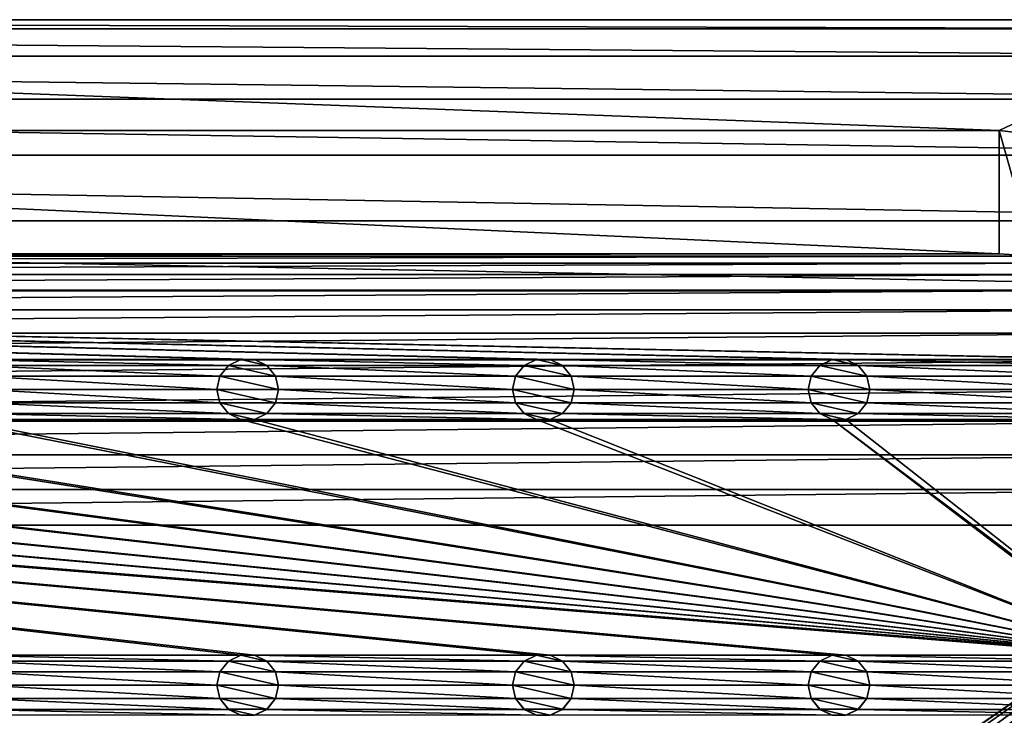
# Model space of a CAD drawing. Header units: metres. Extents: x -150 to 307, y -550 to 84.
# Tile 38 of 256: x 30 to 109, y -306 to -250. Entities that reach past the tile are written whole.
import ezdxf

# ---------------------------------------------------------------- set-up
doc = ezdxf.new("R2010")
doc.units = ezdxf.units.M
doc.layers.add('solid_26006363', color=7, linetype='CONTINUOUS')

msp = doc.modelspace()

# ---------------------------------------------------------------- linework, layer by layer
at = {"layer": 'solid_26006363'}
for points in [[(-133.690201, -250.749023, 1201.174683), (-128, -250, 1201.174683), (133.690201, -250.749023, 1201.174683)], [(-128, -250, 1201.174683), (128, -250, 1201.174683), (133.690201, -250.749023, 1201.174683)], [(128, -250, 1203.174683), (128, -250, 1201.174683), (-128, -250, 1201.174683)], [(128, -250, 1203.174683), (-128, -250, 1201.174683), (-128, -250, 1203.174683)], [(109, -259, 1203.174683), (128, -250, 1203.174683), (-128, -250, 1203.174683)], [(-109, -259, 1203.174683), (109, -259, 1203.174683), (-128, -250, 1203.174683)], [(116.120667, -259.802307, 1203.174683), (128, -250, 1203.174683), (109, -259, 1203.174683)], [(-138.996811, -252.946793, 1201.174683), (-133.690201, -250.749023, 1201.174683), (138.996811, -252.946793, 1201.174683)], [(-133.690201, -250.749023, 1201.174683), (133.690201, -250.749023, 1201.174683), (138.996811, -252.946793, 1201.174683)], [(-143.555435, -256.44458, 1201.174683), (-138.996811, -252.946793, 1201.174683), (143.555435, -256.44458, 1201.174683)], [(-138.996811, -252.946793, 1201.174683), (138.996811, -252.946793, 1201.174683), (143.555435, -256.44458, 1201.174683)], [(-147.053207, -261.003174, 1201.174683), (-143.555435, -256.44458, 1201.174683), (147.053207, -261.003174, 1201.174683)], [(-143.555435, -256.44458, 1201.174683), (143.555435, -256.44458, 1201.174683), (147.053207, -261.003174, 1201.174683)], [(-109, -259, 1203.174683), (-109, -269, 1206.174683), (109, -269, 1206.174683)], [(-109, -259, 1203.174683), (109, -269, 1206.174683), (109, -259, 1203.174683)], [(109, -259, 1203.174683), (109, -269, 1206.174683), (111.885521, -269.19104, 1206.174683)], [(116.120667, -259.802307, 1203.174683), (109, -259, 1203.174683), (111.885521, -269.19104, 1206.174683)], [(-149.250977, -266.309784, 1201.174683), (-147.053207, -261.003174, 1201.174683), (149.250977, -266.309784, 1201.174683)], [(-147.053207, -261.003174, 1201.174683), (147.053207, -261.003174, 1201.174683), (149.250977, -266.309784, 1201.174683)], [(-150, -272, 1201.174683), (-149.250977, -266.309784, 1201.174683), (150, -272, 1201.174683)], [(-149.250977, -266.309784, 1201.174683), (149.250977, -266.309784, 1201.174683), (150, -272, 1201.174683)], [(-114.690201, -269.749023, 1206.174683), (114.690201, -269.749023, 1206.174683), (111.885521, -269.19104, 1206.174683)], [(-111.885521, -269.19104, 1206.174683), (-114.690201, -269.749023, 1206.174683), (111.885521, -269.19104, 1206.174683)], [(-111.885521, -269.19104, 1206.174683), (109, -269, 1206.174683), (-109, -269, 1206.174683)], [(-111.885521, -269.19104, 1206.174683), (111.885521, -269.19104, 1206.174683), (109, -269, 1206.174683)], [(-117.422356, -270.676819, 1206.174683), (117.422356, -270.676819, 1206.174683), (114.690201, -269.749023, 1206.174683)], [(-114.690201, -269.749023, 1206.174683), (-117.422356, -270.676819, 1206.174683), (114.690201, -269.749023, 1206.174683)], [(-119.996819, -271.946777, 1206.174683), (119.996819, -271.946777, 1206.174683), (117.422356, -270.676819, 1206.174683)], [(-117.422356, -270.676819, 1206.174683), (-119.996819, -271.946777, 1206.174683), (117.422356, -270.676819, 1206.174683)], [(120.554741, -277.562531, 1201.174683), (-150, -272, 1201.174683), (150, -272, 1201.174683)], [(47.445259, -277.562531, 1201.174683), (24.554741, -277.562531, 1201.174683), (-150, -272, 1201.174683)], [(48.554741, -277.562531, 1201.174683), (47.445259, -277.562531, 1201.174683), (-150, -272, 1201.174683)], [(71.445259, -277.562531, 1201.174683), (48.554741, -277.562531, 1201.174683), (-150, -272, 1201.174683)], [(72.554741, -277.562531, 1201.174683), (71.445259, -277.562531, 1201.174683), (-150, -272, 1201.174683)], [(95.445259, -277.562531, 1201.174683), (72.554741, -277.562531, 1201.174683), (-150, -272, 1201.174683)], [(96.554741, -277.562531, 1201.174683), (95.445259, -277.562531, 1201.174683), (-150, -272, 1201.174683)], [(119.445259, -277.562531, 1201.174683), (96.554741, -277.562531, 1201.174683), (-150, -272, 1201.174683)], [(120.554741, -277.562531, 1201.174683), (119.445259, -277.562531, 1201.174683), (-150, -272, 1201.174683)], [(-122.394768, -273.547943, 1206.174683), (122.394768, -273.547943, 1206.174683), (119.996819, -271.946777, 1206.174683)], [(-119.996819, -271.946777, 1206.174683), (-122.394768, -273.547943, 1206.174683), (119.996819, -271.946777, 1206.174683)], [(-124.555428, -275.44458, 1206.174683), (124.555428, -275.44458, 1206.174683), (122.394768, -273.547943, 1206.174683)], [(-122.394768, -273.547943, 1206.174683), (-124.555428, -275.44458, 1206.174683), (122.394768, -273.547943, 1206.174683)], [(-126.452072, -277.605225, 1206.174683), (126.452072, -277.605225, 1206.174683), (124.555428, -275.44458, 1206.174683)], [(-124.555428, -275.44458, 1206.174683), (-126.452072, -277.605225, 1206.174683), (124.555428, -275.44458, 1206.174683)], [(-128.053207, -280.003174, 1206.174683), (128.053207, -280.003174, 1206.174683), (126.452072, -277.605225, 1206.174683)], [(-126.452072, -277.605225, 1206.174683), (-128.053207, -280.003174, 1206.174683), (126.452072, -277.605225, 1206.174683)], [(46.44228, -278.045685, 1201.174683), (25.557718, -278.045685, 1201.174683), (24.554741, -277.562531, 1201.174683)], [(47.445259, -277.562531, 1201.174683), (46.44228, -278.045685, 1201.174683), (24.554741, -277.562531, 1201.174683)], [(45.747417, -278.916962, 1201.174683), (26.252584, -278.916962, 1201.174683), (25.557718, -278.045685, 1201.174683)], [(46.44228, -278.045685, 1201.174683), (45.747417, -278.916962, 1201.174683), (25.557718, -278.045685, 1201.174683)], [(45.746914, -278.917419, 1198.674683), (45.747417, -278.916962, 1201.174683), (46.44228, -278.045685, 1201.174683)], [(45.746914, -278.917419, 1198.674683), (46.44228, -278.045685, 1201.174683), (46.440102, -278.047516, 1198.674683)], [(45.746914, -278.917419, 1198.674683), (46.440102, -278.047516, 1198.674683), (50.253086, -278.917419, 1198.674683)], [(46.440102, -278.047516, 1198.674683), (46.44228, -278.045685, 1201.174683), (47.445259, -277.562531, 1201.174683)], [(46.440102, -278.047516, 1198.674683), (47.445259, -277.562531, 1201.174683), (47.443119, -277.564178, 1198.674683)], [(46.440102, -278.047516, 1198.674683), (47.443119, -277.564178, 1198.674683), (49.559898, -278.047516, 1198.674683)], [(46.440102, -278.047516, 1198.674683), (49.559898, -278.047516, 1198.674683), (50.253086, -278.917419, 1198.674683)], [(47.443119, -277.564178, 1198.674683), (47.445259, -277.562531, 1201.174683), (48.554741, -277.562531, 1201.174683)], [(47.443119, -277.564178, 1198.674683), (48.554741, -277.562531, 1201.174683), (48.556881, -277.564178, 1198.674683)], [(47.443119, -277.564178, 1198.674683), (48.556881, -277.564178, 1198.674683), (49.559898, -278.047516, 1198.674683)], [(70.442284, -278.045685, 1201.174683), (49.55772, -278.045685, 1201.174683), (48.554741, -277.562531, 1201.174683)], [(48.556881, -277.564178, 1198.674683), (48.554741, -277.562531, 1201.174683), (49.55772, -278.045685, 1201.174683)], [(71.445259, -277.562531, 1201.174683), (70.442284, -278.045685, 1201.174683), (48.554741, -277.562531, 1201.174683)], [(48.556881, -277.564178, 1198.674683), (49.55772, -278.045685, 1201.174683), (49.559898, -278.047516, 1198.674683)], [(69.747414, -278.916962, 1201.174683), (50.252583, -278.916962, 1201.174683), (49.55772, -278.045685, 1201.174683)], [(49.559898, -278.047516, 1198.674683), (49.55772, -278.045685, 1201.174683), (50.252583, -278.916962, 1201.174683)], [(70.442284, -278.045685, 1201.174683), (69.747414, -278.916962, 1201.174683), (49.55772, -278.045685, 1201.174683)], [(49.559898, -278.047516, 1198.674683), (50.252583, -278.916962, 1201.174683), (50.253086, -278.917419, 1198.674683)], [(69.74691, -278.917419, 1198.674683), (69.747414, -278.916962, 1201.174683), (70.442284, -278.045685, 1201.174683)], [(69.74691, -278.917419, 1198.674683), (70.442284, -278.045685, 1201.174683), (70.440102, -278.047516, 1198.674683)], [(69.74691, -278.917419, 1198.674683), (70.440102, -278.047516, 1198.674683), (74.25309, -278.917419, 1198.674683)], [(70.440102, -278.047516, 1198.674683), (70.442284, -278.045685, 1201.174683), (71.445259, -277.562531, 1201.174683)], [(70.440102, -278.047516, 1198.674683), (71.445259, -277.562531, 1201.174683), (71.443115, -277.564178, 1198.674683)], [(70.440102, -278.047516, 1198.674683), (71.443115, -277.564178, 1198.674683), (73.559898, -278.047516, 1198.674683)], [(70.440102, -278.047516, 1198.674683), (73.559898, -278.047516, 1198.674683), (74.25309, -278.917419, 1198.674683)], [(71.443115, -277.564178, 1198.674683), (71.445259, -277.562531, 1201.174683), (72.554741, -277.562531, 1201.174683)], [(71.443115, -277.564178, 1198.674683), (72.554741, -277.562531, 1201.174683), (72.556885, -277.564178, 1198.674683)], [(71.443115, -277.564178, 1198.674683), (72.556885, -277.564178, 1198.674683), (73.559898, -278.047516, 1198.674683)], [(94.442284, -278.045685, 1201.174683), (73.557716, -278.045685, 1201.174683), (72.554741, -277.562531, 1201.174683)], [(72.556885, -277.564178, 1198.674683), (72.554741, -277.562531, 1201.174683), (73.557716, -278.045685, 1201.174683)], [(95.445259, -277.562531, 1201.174683), (94.442284, -278.045685, 1201.174683), (72.554741, -277.562531, 1201.174683)], [(72.556885, -277.564178, 1198.674683), (73.557716, -278.045685, 1201.174683), (73.559898, -278.047516, 1198.674683)], [(93.747414, -278.916962, 1201.174683), (74.252586, -278.916962, 1201.174683), (73.557716, -278.045685, 1201.174683)], [(73.559898, -278.047516, 1198.674683), (73.557716, -278.045685, 1201.174683), (74.252586, -278.916962, 1201.174683)], [(94.442284, -278.045685, 1201.174683), (93.747414, -278.916962, 1201.174683), (73.557716, -278.045685, 1201.174683)], [(73.559898, -278.047516, 1198.674683), (74.252586, -278.916962, 1201.174683), (74.25309, -278.917419, 1198.674683)], [(93.74691, -278.917419, 1198.674683), (93.747414, -278.916962, 1201.174683), (94.442284, -278.045685, 1201.174683)], [(93.74691, -278.917419, 1198.674683), (94.442284, -278.045685, 1201.174683), (94.440102, -278.047516, 1198.674683)], [(93.74691, -278.917419, 1198.674683), (94.440102, -278.047516, 1198.674683), (98.25309, -278.917419, 1198.674683)], [(94.440102, -278.047516, 1198.674683), (94.442284, -278.045685, 1201.174683), (95.445259, -277.562531, 1201.174683)], [(94.440102, -278.047516, 1198.674683), (95.445259, -277.562531, 1201.174683), (95.443115, -277.564178, 1198.674683)], [(94.440102, -278.047516, 1198.674683), (95.443115, -277.564178, 1198.674683), (97.559898, -278.047516, 1198.674683)], [(94.440102, -278.047516, 1198.674683), (97.559898, -278.047516, 1198.674683), (98.25309, -278.917419, 1198.674683)], [(95.443115, -277.564178, 1198.674683), (95.445259, -277.562531, 1201.174683), (96.554741, -277.562531, 1201.174683)], [(95.443115, -277.564178, 1198.674683), (96.554741, -277.562531, 1201.174683), (96.556885, -277.564178, 1198.674683)], [(95.443115, -277.564178, 1198.674683), (96.556885, -277.564178, 1198.674683), (97.559898, -278.047516, 1198.674683)], [(118.442284, -278.045685, 1201.174683), (97.557716, -278.045685, 1201.174683), (96.554741, -277.562531, 1201.174683)], [(96.556885, -277.564178, 1198.674683), (96.554741, -277.562531, 1201.174683), (97.557716, -278.045685, 1201.174683)], [(119.445259, -277.562531, 1201.174683), (118.442284, -278.045685, 1201.174683), (96.554741, -277.562531, 1201.174683)], [(96.556885, -277.564178, 1198.674683), (97.557716, -278.045685, 1201.174683), (97.559898, -278.047516, 1198.674683)], [(117.747414, -278.916962, 1201.174683), (98.252586, -278.916962, 1201.174683), (97.557716, -278.045685, 1201.174683)], [(97.559898, -278.047516, 1198.674683), (97.557716, -278.045685, 1201.174683), (98.252586, -278.916962, 1201.174683)], [(118.442284, -278.045685, 1201.174683), (117.747414, -278.916962, 1201.174683), (97.557716, -278.045685, 1201.174683)], [(97.559898, -278.047516, 1198.674683), (98.252586, -278.916962, 1201.174683), (98.25309, -278.917419, 1198.674683)], [(45.5, -280, 1201.174683), (26.5, -280, 1201.174683), (26.252584, -278.916962, 1201.174683)], [(45.747417, -278.916962, 1201.174683), (45.5, -280, 1201.174683), (26.252584, -278.916962, 1201.174683)], [(45.5, -280, 1198.674683), (45.5, -280, 1201.174683), (45.747417, -278.916962, 1201.174683)], [(45.5, -280, 1198.674683), (45.747417, -278.916962, 1201.174683), (45.746914, -278.917419, 1198.674683)], [(45.5, -280, 1198.674683), (45.746914, -278.917419, 1198.674683), (50.5, -280, 1198.674683)], [(45.746914, -278.917419, 1198.674683), (50.253086, -278.917419, 1198.674683), (50.5, -280, 1198.674683)], [(69.5, -280, 1201.174683), (50.5, -280, 1201.174683), (50.252583, -278.916962, 1201.174683)], [(50.253086, -278.917419, 1198.674683), (50.252583, -278.916962, 1201.174683), (50.5, -280, 1201.174683)], [(69.747414, -278.916962, 1201.174683), (69.5, -280, 1201.174683), (50.252583, -278.916962, 1201.174683)], [(50.253086, -278.917419, 1198.674683), (50.5, -280, 1201.174683), (50.5, -280, 1198.674683)], [(69.5, -280, 1198.674683), (69.5, -280, 1201.174683), (69.747414, -278.916962, 1201.174683)], [(69.5, -280, 1198.674683), (69.747414, -278.916962, 1201.174683), (69.74691, -278.917419, 1198.674683)], [(69.5, -280, 1198.674683), (69.74691, -278.917419, 1198.674683), (74.5, -280, 1198.674683)], [(69.74691, -278.917419, 1198.674683), (74.25309, -278.917419, 1198.674683), (74.5, -280, 1198.674683)], [(93.5, -280, 1201.174683), (74.5, -280, 1201.174683), (74.252586, -278.916962, 1201.174683)], [(74.25309, -278.917419, 1198.674683), (74.252586, -278.916962, 1201.174683), (74.5, -280, 1201.174683)], [(93.747414, -278.916962, 1201.174683), (93.5, -280, 1201.174683), (74.252586, -278.916962, 1201.174683)], [(74.25309, -278.917419, 1198.674683), (74.5, -280, 1201.174683), (74.5, -280, 1198.674683)], [(93.5, -280, 1198.674683), (93.5, -280, 1201.174683), (93.747414, -278.916962, 1201.174683)], [(93.5, -280, 1198.674683), (93.747414, -278.916962, 1201.174683), (93.74691, -278.917419, 1198.674683)], [(93.5, -280, 1198.674683), (93.74691, -278.917419, 1198.674683), (98.5, -280, 1198.674683)], [(93.74691, -278.917419, 1198.674683), (98.25309, -278.917419, 1198.674683), (98.5, -280, 1198.674683)], [(117.5, -280, 1201.174683), (98.5, -280, 1201.174683), (98.252586, -278.916962, 1201.174683)], [(98.25309, -278.917419, 1198.674683), (98.252586, -278.916962, 1201.174683), (98.5, -280, 1201.174683)], [(117.747414, -278.916962, 1201.174683), (117.5, -280, 1201.174683), (98.252586, -278.916962, 1201.174683)], [(98.25309, -278.917419, 1198.674683), (98.5, -280, 1201.174683), (98.5, -280, 1198.674683)], [(-129.323181, -282.577637, 1206.174683), (129.323181, -282.577637, 1206.174683), (128.053207, -280.003174, 1206.174683)], [(-128.053207, -280.003174, 1206.174683), (-129.323181, -282.577637, 1206.174683), (128.053207, -280.003174, 1206.174683)], [(45.747417, -281.083038, 1201.174683), (26.252584, -281.083038, 1201.174683), (26.5, -280, 1201.174683)], [(45.5, -280, 1201.174683), (45.747417, -281.083038, 1201.174683), (26.5, -280, 1201.174683)], [(45.746914, -281.082581, 1198.674683), (45.747417, -281.083038, 1201.174683), (45.5, -280, 1201.174683)], [(45.746914, -281.082581, 1198.674683), (45.5, -280, 1201.174683), (45.5, -280, 1198.674683)], [(50.253086, -281.082581, 1198.674683), (45.5, -280, 1198.674683), (50.5, -280, 1198.674683)], [(50.253086, -281.082581, 1198.674683), (45.746914, -281.082581, 1198.674683), (45.5, -280, 1198.674683)], [(69.747414, -281.083038, 1201.174683), (50.252583, -281.083038, 1201.174683), (50.5, -280, 1201.174683)], [(50.5, -280, 1198.674683), (50.5, -280, 1201.174683), (50.252583, -281.083038, 1201.174683)], [(50.253086, -281.082581, 1198.674683), (50.5, -280, 1198.674683), (50.252583, -281.083038, 1201.174683)], [(69.5, -280, 1201.174683), (69.747414, -281.083038, 1201.174683), (50.5, -280, 1201.174683)], [(69.74691, -281.082581, 1198.674683), (69.747414, -281.083038, 1201.174683), (69.5, -280, 1201.174683)], [(69.74691, -281.082581, 1198.674683), (69.5, -280, 1201.174683), (69.5, -280, 1198.674683)], [(74.25309, -281.082581, 1198.674683), (69.5, -280, 1198.674683), (74.5, -280, 1198.674683)], [(74.25309, -281.082581, 1198.674683), (69.74691, -281.082581, 1198.674683), (69.5, -280, 1198.674683)], [(93.747414, -281.083038, 1201.174683), (74.252586, -281.083038, 1201.174683), (74.5, -280, 1201.174683)], [(74.5, -280, 1198.674683), (74.5, -280, 1201.174683), (74.252586, -281.083038, 1201.174683)], [(74.25309, -281.082581, 1198.674683), (74.5, -280, 1198.674683), (74.252586, -281.083038, 1201.174683)], [(93.5, -280, 1201.174683), (93.747414, -281.083038, 1201.174683), (74.5, -280, 1201.174683)], [(93.74691, -281.082581, 1198.674683), (93.747414, -281.083038, 1201.174683), (93.5, -280, 1201.174683)], [(93.74691, -281.082581, 1198.674683), (93.5, -280, 1201.174683), (93.5, -280, 1198.674683)], [(98.25309, -281.082581, 1198.674683), (93.5, -280, 1198.674683), (98.5, -280, 1198.674683)], [(98.25309, -281.082581, 1198.674683), (93.74691, -281.082581, 1198.674683), (93.5, -280, 1198.674683)], [(117.747414, -281.083038, 1201.174683), (98.252586, -281.083038, 1201.174683), (98.5, -280, 1201.174683)], [(98.5, -280, 1198.674683), (98.5, -280, 1201.174683), (98.252586, -281.083038, 1201.174683)], [(98.25309, -281.082581, 1198.674683), (98.5, -280, 1198.674683), (98.252586, -281.083038, 1201.174683)], [(117.5, -280, 1201.174683), (117.747414, -281.083038, 1201.174683), (98.5, -280, 1201.174683)], [(46.44228, -281.954315, 1201.174683), (25.557718, -281.954315, 1201.174683), (26.252584, -281.083038, 1201.174683)], [(45.747417, -281.083038, 1201.174683), (46.44228, -281.954315, 1201.174683), (26.252584, -281.083038, 1201.174683)], [(46.440102, -281.952484, 1198.674683), (45.747417, -281.083038, 1201.174683), (45.746914, -281.082581, 1198.674683)], [(49.559898, -281.952484, 1198.674683), (46.440102, -281.952484, 1198.674683), (45.746914, -281.082581, 1198.674683)], [(50.253086, -281.082581, 1198.674683), (49.559898, -281.952484, 1198.674683), (45.746914, -281.082581, 1198.674683)], [(46.440102, -281.952484, 1198.674683), (46.44228, -281.954315, 1201.174683), (45.747417, -281.083038, 1201.174683)], [(50.253086, -281.082581, 1198.674683), (50.252583, -281.083038, 1201.174683), (49.55772, -281.954315, 1201.174683)], [(50.253086, -281.082581, 1198.674683), (49.55772, -281.954315, 1201.174683), (49.559898, -281.952484, 1198.674683)], [(70.442284, -281.954315, 1201.174683), (49.55772, -281.954315, 1201.174683), (50.252583, -281.083038, 1201.174683)], [(69.747414, -281.083038, 1201.174683), (70.442284, -281.954315, 1201.174683), (50.252583, -281.083038, 1201.174683)], [(70.440102, -281.952484, 1198.674683), (69.747414, -281.083038, 1201.174683), (69.74691, -281.082581, 1198.674683)], [(73.559898, -281.952484, 1198.674683), (70.440102, -281.952484, 1198.674683), (69.74691, -281.082581, 1198.674683)], [(74.25309, -281.082581, 1198.674683), (73.559898, -281.952484, 1198.674683), (69.74691, -281.082581, 1198.674683)], [(70.440102, -281.952484, 1198.674683), (70.442284, -281.954315, 1201.174683), (69.747414, -281.083038, 1201.174683)], [(74.25309, -281.082581, 1198.674683), (74.252586, -281.083038, 1201.174683), (73.557716, -281.954315, 1201.174683)], [(74.25309, -281.082581, 1198.674683), (73.557716, -281.954315, 1201.174683), (73.559898, -281.952484, 1198.674683)], [(94.442284, -281.954315, 1201.174683), (73.557716, -281.954315, 1201.174683), (74.252586, -281.083038, 1201.174683)], [(93.747414, -281.083038, 1201.174683), (94.442284, -281.954315, 1201.174683), (74.252586, -281.083038, 1201.174683)], [(94.440102, -281.952484, 1198.674683), (93.747414, -281.083038, 1201.174683), (93.74691, -281.082581, 1198.674683)], [(97.559898, -281.952484, 1198.674683), (94.440102, -281.952484, 1198.674683), (93.74691, -281.082581, 1198.674683)], [(98.25309, -281.082581, 1198.674683), (97.559898, -281.952484, 1198.674683), (93.74691, -281.082581, 1198.674683)], [(94.440102, -281.952484, 1198.674683), (94.442284, -281.954315, 1201.174683), (93.747414, -281.083038, 1201.174683)], [(98.25309, -281.082581, 1198.674683), (98.252586, -281.083038, 1201.174683), (97.557716, -281.954315, 1201.174683)], [(98.25309, -281.082581, 1198.674683), (97.557716, -281.954315, 1201.174683), (97.559898, -281.952484, 1198.674683)], [(118.442284, -281.954315, 1201.174683), (97.557716, -281.954315, 1201.174683), (98.252586, -281.083038, 1201.174683)], [(117.747414, -281.083038, 1201.174683), (118.442284, -281.954315, 1201.174683), (98.252586, -281.083038, 1201.174683)], [(47.445259, -282.437469, 1201.174683), (24.554741, -282.437469, 1201.174683), (25.557718, -281.954315, 1201.174683)], [(46.44228, -281.954315, 1201.174683), (47.445259, -282.437469, 1201.174683), (25.557718, -281.954315, 1201.174683)], [(47.443119, -282.435822, 1198.674683), (46.44228, -281.954315, 1201.174683), (46.440102, -281.952484, 1198.674683)], [(48.556881, -282.435822, 1198.674683), (47.443119, -282.435822, 1198.674683), (46.440102, -281.952484, 1198.674683)], [(49.559898, -281.952484, 1198.674683), (48.556881, -282.435822, 1198.674683), (46.440102, -281.952484, 1198.674683)], [(47.443119, -282.435822, 1198.674683), (47.445259, -282.437469, 1201.174683), (46.44228, -281.954315, 1201.174683)], [(49.559898, -281.952484, 1198.674683), (49.55772, -281.954315, 1201.174683), (48.554741, -282.437469, 1201.174683)], [(49.559898, -281.952484, 1198.674683), (48.554741, -282.437469, 1201.174683), (48.556881, -282.435822, 1198.674683)], [(71.445259, -282.437469, 1201.174683), (48.554741, -282.437469, 1201.174683), (49.55772, -281.954315, 1201.174683)], [(70.442284, -281.954315, 1201.174683), (71.445259, -282.437469, 1201.174683), (49.55772, -281.954315, 1201.174683)], [(71.443115, -282.435822, 1198.674683), (70.442284, -281.954315, 1201.174683), (70.440102, -281.952484, 1198.674683)], [(72.556885, -282.435822, 1198.674683), (71.443115, -282.435822, 1198.674683), (70.440102, -281.952484, 1198.674683)], [(73.559898, -281.952484, 1198.674683), (72.556885, -282.435822, 1198.674683), (70.440102, -281.952484, 1198.674683)], [(71.443115, -282.435822, 1198.674683), (71.445259, -282.437469, 1201.174683), (70.442284, -281.954315, 1201.174683)], [(73.559898, -281.952484, 1198.674683), (73.557716, -281.954315, 1201.174683), (72.554741, -282.437469, 1201.174683)], [(73.559898, -281.952484, 1198.674683), (72.554741, -282.437469, 1201.174683), (72.556885, -282.435822, 1198.674683)], [(95.445259, -282.437469, 1201.174683), (72.554741, -282.437469, 1201.174683), (73.557716, -281.954315, 1201.174683)], [(94.442284, -281.954315, 1201.174683), (95.445259, -282.437469, 1201.174683), (73.557716, -281.954315, 1201.174683)], [(95.443115, -282.435822, 1198.674683), (94.442284, -281.954315, 1201.174683), (94.440102, -281.952484, 1198.674683)], [(96.556885, -282.435822, 1198.674683), (95.443115, -282.435822, 1198.674683), (94.440102, -281.952484, 1198.674683)], [(97.559898, -281.952484, 1198.674683), (96.556885, -282.435822, 1198.674683), (94.440102, -281.952484, 1198.674683)], [(95.443115, -282.435822, 1198.674683), (95.445259, -282.437469, 1201.174683), (94.442284, -281.954315, 1201.174683)], [(97.559898, -281.952484, 1198.674683), (97.557716, -281.954315, 1201.174683), (96.554741, -282.437469, 1201.174683)], [(97.559898, -281.952484, 1198.674683), (96.554741, -282.437469, 1201.174683), (96.556885, -282.435822, 1198.674683)], [(119.445259, -282.437469, 1201.174683), (96.554741, -282.437469, 1201.174683), (97.557716, -281.954315, 1201.174683)], [(118.442284, -281.954315, 1201.174683), (119.445259, -282.437469, 1201.174683), (97.557716, -281.954315, 1201.174683)], [(-130.250977, -285.309784, 1206.174683), (130.250977, -285.309784, 1206.174683), (129.323181, -282.577637, 1206.174683)], [(-129.323181, -282.577637, 1206.174683), (-130.250977, -285.309784, 1206.174683), (129.323181, -282.577637, 1206.174683)], [(120.554741, -301.562531, 1201.174683), (-120.554741, -282.437469, 1201.174683), (-119.445259, -282.437469, 1201.174683)], [(47.445259, -301.562531, 1201.174683), (24.554741, -301.562531, 1201.174683), (-120.554741, -282.437469, 1201.174683)], [(48.554741, -301.562531, 1201.174683), (47.445259, -301.562531, 1201.174683), (-120.554741, -282.437469, 1201.174683)], [(71.445259, -301.562531, 1201.174683), (48.554741, -301.562531, 1201.174683), (-120.554741, -282.437469, 1201.174683)], [(72.554741, -301.562531, 1201.174683), (71.445259, -301.562531, 1201.174683), (-120.554741, -282.437469, 1201.174683)], [(95.445259, -301.562531, 1201.174683), (72.554741, -301.562531, 1201.174683), (-120.554741, -282.437469, 1201.174683)], [(96.554741, -301.562531, 1201.174683), (95.445259, -301.562531, 1201.174683), (-120.554741, -282.437469, 1201.174683)], [(119.445259, -301.562531, 1201.174683), (96.554741, -301.562531, 1201.174683), (-120.554741, -282.437469, 1201.174683)], [(120.554741, -301.562531, 1201.174683), (119.445259, -301.562531, 1201.174683), (-120.554741, -282.437469, 1201.174683)], [(120.554741, -301.562531, 1201.174683), (-119.445259, -282.437469, 1201.174683), (-96.554741, -282.437469, 1201.174683)], [(120.554741, -301.562531, 1201.174683), (-96.554741, -282.437469, 1201.174683), (-95.445259, -282.437469, 1201.174683)], [(120.554741, -301.562531, 1201.174683), (-95.445259, -282.437469, 1201.174683), (-72.554741, -282.437469, 1201.174683)], [(120.554741, -301.562531, 1201.174683), (-72.554741, -282.437469, 1201.174683), (-71.445259, -282.437469, 1201.174683)], [(120.554741, -301.562531, 1201.174683), (-71.445259, -282.437469, 1201.174683), (-48.554741, -282.437469, 1201.174683)], [(120.554741, -301.562531, 1201.174683), (-48.554741, -282.437469, 1201.174683), (-47.445259, -282.437469, 1201.174683)], [(120.554741, -301.562531, 1201.174683), (-47.445259, -282.437469, 1201.174683), (-24.554741, -282.437469, 1201.174683)], [(120.554741, -301.562531, 1201.174683), (-24.554741, -282.437469, 1201.174683), (-23.445259, -282.437469, 1201.174683)], [(120.554741, -301.562531, 1201.174683), (-23.445259, -282.437469, 1201.174683), (-0.554741, -282.437469, 1201.174683)], [(120.554741, -301.562531, 1201.174683), (-0.554741, -282.437469, 1201.174683), (0.554741, -282.437469, 1201.174683)], [(120.554741, -301.562531, 1201.174683), (0.554741, -282.437469, 1201.174683), (23.445259, -282.437469, 1201.174683)], [(120.554741, -301.562531, 1201.174683), (23.445259, -282.437469, 1201.174683), (24.554741, -282.437469, 1201.174683)], [(120.554741, -301.562531, 1201.174683), (24.554741, -282.437469, 1201.174683), (47.445259, -282.437469, 1201.174683)], [(48.556881, -282.435822, 1198.674683), (47.445259, -282.437469, 1201.174683), (47.443119, -282.435822, 1198.674683)], [(48.556881, -282.435822, 1198.674683), (48.554741, -282.437469, 1201.174683), (47.445259, -282.437469, 1201.174683)], [(120.554741, -301.562531, 1201.174683), (47.445259, -282.437469, 1201.174683), (48.554741, -282.437469, 1201.174683)], [(120.554741, -301.562531, 1201.174683), (48.554741, -282.437469, 1201.174683), (71.445259, -282.437469, 1201.174683)], [(72.556885, -282.435822, 1198.674683), (71.445259, -282.437469, 1201.174683), (71.443115, -282.435822, 1198.674683)], [(72.556885, -282.435822, 1198.674683), (72.554741, -282.437469, 1201.174683), (71.445259, -282.437469, 1201.174683)], [(120.554741, -301.562531, 1201.174683), (71.445259, -282.437469, 1201.174683), (72.554741, -282.437469, 1201.174683)], [(120.554741, -301.562531, 1201.174683), (72.554741, -282.437469, 1201.174683), (95.445259, -282.437469, 1201.174683)], [(96.556885, -282.435822, 1198.674683), (95.445259, -282.437469, 1201.174683), (95.443115, -282.435822, 1198.674683)], [(96.556885, -282.435822, 1198.674683), (96.554741, -282.437469, 1201.174683), (95.445259, -282.437469, 1201.174683)], [(121.557716, -302.045685, 1201.174683), (95.445259, -282.437469, 1201.174683), (96.554741, -282.437469, 1201.174683)], [(121.557716, -302.045685, 1201.174683), (120.554741, -301.562531, 1201.174683), (95.445259, -282.437469, 1201.174683)], [(121.557716, -302.045685, 1201.174683), (96.554741, -282.437469, 1201.174683), (119.445259, -282.437469, 1201.174683)], [(-130.808945, -288.114471, 1206.174683), (130.808945, -288.114471, 1206.174683), (130.250977, -285.309784, 1206.174683)], [(-130.250977, -285.309784, 1206.174683), (-130.808945, -288.114471, 1206.174683), (130.250977, -285.309784, 1206.174683)], [(-131, -291, 1206.174683), (131, -291, 1206.174683), (130.808945, -288.114471, 1206.174683)], [(-130.808945, -288.114471, 1206.174683), (-131, -291, 1206.174683), (130.808945, -288.114471, 1206.174683)], [(-131, -291, 1206.174683), (-10.275216, -388.140503, 1206.174683), (131, -291, 1206.174683)], [(131, -291, 1206.174683), (-10.275216, -388.140503, 1206.174683), (-6.515693, -385.724579, 1206.174683)], [(131, -291, 1206.174683), (-6.515693, -385.724579, 1206.174683), (-2.23084, -384.466614, 1206.174683)], [(131, -291, 1206.174683), (-2.23084, -384.466614, 1206.174683), (2.23084, -384.466614, 1206.174683)], [(131, -291, 1206.174683), (2.23084, -384.466614, 1206.174683), (6.515693, -385.724579, 1206.174683)], [(131, -291, 1206.174683), (6.515693, -385.724579, 1206.174683), (10.275216, -388.140503, 1206.174683)], [(131, -291, 1206.174683), (10.275216, -388.140503, 1206.174683), (13.202059, -391.518341, 1206.174683)], [(131, -291, 1206.174683), (13.202059, -408.481659, 1206.174683), (10.275216, -411.859497, 1206.174683)], [(131, -509, 1206.174683), (131, -291, 1206.174683), (10.275216, -411.859497, 1206.174683)], [(131, -291, 1206.174683), (13.202059, -391.518341, 1206.174683), (15.057774, -395.582275, 1206.174683)], [(131, -291, 1206.174683), (15.057774, -404.417725, 1206.174683), (13.202059, -408.481659, 1206.174683)], [(131, -291, 1206.174683), (15.057774, -395.582275, 1206.174683), (15.692883, -400, 1206.174683)], [(131, -291, 1206.174683), (15.692883, -400, 1206.174683), (15.057774, -404.417725, 1206.174683)], [(46.44228, -302.045685, 1201.174683), (25.557718, -302.045685, 1201.174683), (24.554741, -301.562531, 1201.174683)], [(47.445259, -301.562531, 1201.174683), (46.44228, -302.045685, 1201.174683), (24.554741, -301.562531, 1201.174683)], [(45.747417, -302.916962, 1201.174683), (26.252584, -302.916962, 1201.174683), (25.557718, -302.045685, 1201.174683)], [(46.44228, -302.045685, 1201.174683), (45.747417, -302.916962, 1201.174683), (25.557718, -302.045685, 1201.174683)], [(45.746914, -302.917419, 1198.674683), (45.747417, -302.916962, 1201.174683), (46.44228, -302.045685, 1201.174683)], [(45.746914, -302.917419, 1198.674683), (46.44228, -302.045685, 1201.174683), (46.440102, -302.047516, 1198.674683)], [(45.746914, -302.917419, 1198.674683), (46.440102, -302.047516, 1198.674683), (50.253086, -302.917419, 1198.674683)], [(46.440102, -302.047516, 1198.674683), (46.44228, -302.045685, 1201.174683), (47.445259, -301.562531, 1201.174683)], [(46.440102, -302.047516, 1198.674683), (47.445259, -301.562531, 1201.174683), (47.443119, -301.564178, 1198.674683)], [(46.440102, -302.047516, 1198.674683), (47.443119, -301.564178, 1198.674683), (49.559898, -302.047516, 1198.674683)], [(46.440102, -302.047516, 1198.674683), (49.559898, -302.047516, 1198.674683), (50.253086, -302.917419, 1198.674683)], [(47.443119, -301.564178, 1198.674683), (47.445259, -301.562531, 1201.174683), (48.554741, -301.562531, 1201.174683)], [(47.443119, -301.564178, 1198.674683), (48.554741, -301.562531, 1201.174683), (48.556881, -301.564178, 1198.674683)], [(47.443119, -301.564178, 1198.674683), (48.556881, -301.564178, 1198.674683), (49.559898, -302.047516, 1198.674683)], [(70.442284, -302.045685, 1201.174683), (49.55772, -302.045685, 1201.174683), (48.554741, -301.562531, 1201.174683)], [(48.556881, -301.564178, 1198.674683), (48.554741, -301.562531, 1201.174683), (49.55772, -302.045685, 1201.174683)], [(71.445259, -301.562531, 1201.174683), (70.442284, -302.045685, 1201.174683), (48.554741, -301.562531, 1201.174683)], [(48.556881, -301.564178, 1198.674683), (49.55772, -302.045685, 1201.174683), (49.559898, -302.047516, 1198.674683)], [(69.747414, -302.916962, 1201.174683), (50.252583, -302.916962, 1201.174683), (49.55772, -302.045685, 1201.174683)], [(49.559898, -302.047516, 1198.674683), (49.55772, -302.045685, 1201.174683), (50.252583, -302.916962, 1201.174683)], [(70.442284, -302.045685, 1201.174683), (69.747414, -302.916962, 1201.174683), (49.55772, -302.045685, 1201.174683)], [(49.559898, -302.047516, 1198.674683), (50.252583, -302.916962, 1201.174683), (50.253086, -302.917419, 1198.674683)], [(69.74691, -302.917419, 1198.674683), (69.747414, -302.916962, 1201.174683), (70.442284, -302.045685, 1201.174683)], [(69.74691, -302.917419, 1198.674683), (70.442284, -302.045685, 1201.174683), (70.440102, -302.047516, 1198.674683)], [(69.74691, -302.917419, 1198.674683), (70.440102, -302.047516, 1198.674683), (74.25309, -302.917419, 1198.674683)], [(70.440102, -302.047516, 1198.674683), (70.442284, -302.045685, 1201.174683), (71.445259, -301.562531, 1201.174683)], [(70.440102, -302.047516, 1198.674683), (71.445259, -301.562531, 1201.174683), (71.443115, -301.564178, 1198.674683)], [(70.440102, -302.047516, 1198.674683), (71.443115, -301.564178, 1198.674683), (73.559898, -302.047516, 1198.674683)], [(70.440102, -302.047516, 1198.674683), (73.559898, -302.047516, 1198.674683), (74.25309, -302.917419, 1198.674683)], [(71.443115, -301.564178, 1198.674683), (71.445259, -301.562531, 1201.174683), (72.554741, -301.562531, 1201.174683)], [(71.443115, -301.564178, 1198.674683), (72.554741, -301.562531, 1201.174683), (72.556885, -301.564178, 1198.674683)], [(71.443115, -301.564178, 1198.674683), (72.556885, -301.564178, 1198.674683), (73.559898, -302.047516, 1198.674683)], [(94.442284, -302.045685, 1201.174683), (73.557716, -302.045685, 1201.174683), (72.554741, -301.562531, 1201.174683)], [(72.556885, -301.564178, 1198.674683), (72.554741, -301.562531, 1201.174683), (73.557716, -302.045685, 1201.174683)], [(95.445259, -301.562531, 1201.174683), (94.442284, -302.045685, 1201.174683), (72.554741, -301.562531, 1201.174683)], [(72.556885, -301.564178, 1198.674683), (73.557716, -302.045685, 1201.174683), (73.559898, -302.047516, 1198.674683)], [(93.747414, -302.916962, 1201.174683), (74.252586, -302.916962, 1201.174683), (73.557716, -302.045685, 1201.174683)], [(73.559898, -302.047516, 1198.674683), (73.557716, -302.045685, 1201.174683), (74.252586, -302.916962, 1201.174683)], [(94.442284, -302.045685, 1201.174683), (93.747414, -302.916962, 1201.174683), (73.557716, -302.045685, 1201.174683)], [(73.559898, -302.047516, 1198.674683), (74.252586, -302.916962, 1201.174683), (74.25309, -302.917419, 1198.674683)], [(93.74691, -302.917419, 1198.674683), (93.747414, -302.916962, 1201.174683), (94.442284, -302.045685, 1201.174683)], [(93.74691, -302.917419, 1198.674683), (94.442284, -302.045685, 1201.174683), (94.440102, -302.047516, 1198.674683)], [(93.74691, -302.917419, 1198.674683), (94.440102, -302.047516, 1198.674683), (98.25309, -302.917419, 1198.674683)], [(94.440102, -302.047516, 1198.674683), (94.442284, -302.045685, 1201.174683), (95.445259, -301.562531, 1201.174683)], [(94.440102, -302.047516, 1198.674683), (95.445259, -301.562531, 1201.174683), (95.443115, -301.564178, 1198.674683)], [(94.440102, -302.047516, 1198.674683), (95.443115, -301.564178, 1198.674683), (97.559898, -302.047516, 1198.674683)], [(94.440102, -302.047516, 1198.674683), (97.559898, -302.047516, 1198.674683), (98.25309, -302.917419, 1198.674683)], [(95.443115, -301.564178, 1198.674683), (95.445259, -301.562531, 1201.174683), (96.554741, -301.562531, 1201.174683)], [(95.443115, -301.564178, 1198.674683), (96.554741, -301.562531, 1201.174683), (96.556885, -301.564178, 1198.674683)], [(95.443115, -301.564178, 1198.674683), (96.556885, -301.564178, 1198.674683), (97.559898, -302.047516, 1198.674683)], [(118.442284, -302.045685, 1201.174683), (97.557716, -302.045685, 1201.174683), (96.554741, -301.562531, 1201.174683)], [(96.556885, -301.564178, 1198.674683), (96.554741, -301.562531, 1201.174683), (97.557716, -302.045685, 1201.174683)], [(119.445259, -301.562531, 1201.174683), (118.442284, -302.045685, 1201.174683), (96.554741, -301.562531, 1201.174683)], [(96.556885, -301.564178, 1198.674683), (97.557716, -302.045685, 1201.174683), (97.559898, -302.047516, 1198.674683)], [(117.747414, -302.916962, 1201.174683), (98.252586, -302.916962, 1201.174683), (97.557716, -302.045685, 1201.174683)], [(97.559898, -302.047516, 1198.674683), (97.557716, -302.045685, 1201.174683), (98.252586, -302.916962, 1201.174683)], [(118.442284, -302.045685, 1201.174683), (117.747414, -302.916962, 1201.174683), (97.557716, -302.045685, 1201.174683)], [(97.559898, -302.047516, 1198.674683), (98.252586, -302.916962, 1201.174683), (98.25309, -302.917419, 1198.674683)], [(45.5, -304, 1201.174683), (26.5, -304, 1201.174683), (26.252584, -302.916962, 1201.174683)], [(45.747417, -302.916962, 1201.174683), (45.5, -304, 1201.174683), (26.252584, -302.916962, 1201.174683)], [(45.5, -304, 1198.674683), (45.5, -304, 1201.174683), (45.747417, -302.916962, 1201.174683)], [(45.5, -304, 1198.674683), (45.747417, -302.916962, 1201.174683), (45.746914, -302.917419, 1198.674683)], [(45.5, -304, 1198.674683), (45.746914, -302.917419, 1198.674683), (50.5, -304, 1198.674683)], [(45.746914, -302.917419, 1198.674683), (50.253086, -302.917419, 1198.674683), (50.5, -304, 1198.674683)], [(69.5, -304, 1201.174683), (50.5, -304, 1201.174683), (50.252583, -302.916962, 1201.174683)], [(50.253086, -302.917419, 1198.674683), (50.252583, -302.916962, 1201.174683), (50.5, -304, 1201.174683)], [(69.747414, -302.916962, 1201.174683), (69.5, -304, 1201.174683), (50.252583, -302.916962, 1201.174683)], [(50.253086, -302.917419, 1198.674683), (50.5, -304, 1201.174683), (50.5, -304, 1198.674683)], [(69.5, -304, 1198.674683), (69.5, -304, 1201.174683), (69.747414, -302.916962, 1201.174683)], [(69.5, -304, 1198.674683), (69.747414, -302.916962, 1201.174683), (69.74691, -302.917419, 1198.674683)], [(69.5, -304, 1198.674683), (69.74691, -302.917419, 1198.674683), (74.5, -304, 1198.674683)], [(69.74691, -302.917419, 1198.674683), (74.25309, -302.917419, 1198.674683), (74.5, -304, 1198.674683)], [(93.5, -304, 1201.174683), (74.5, -304, 1201.174683), (74.252586, -302.916962, 1201.174683)], [(74.25309, -302.917419, 1198.674683), (74.252586, -302.916962, 1201.174683), (74.5, -304, 1201.174683)], [(93.747414, -302.916962, 1201.174683), (93.5, -304, 1201.174683), (74.252586, -302.916962, 1201.174683)], [(74.25309, -302.917419, 1198.674683), (74.5, -304, 1201.174683), (74.5, -304, 1198.674683)], [(93.5, -304, 1198.674683), (93.5, -304, 1201.174683), (93.747414, -302.916962, 1201.174683)], [(93.5, -304, 1198.674683), (93.747414, -302.916962, 1201.174683), (93.74691, -302.917419, 1198.674683)], [(93.5, -304, 1198.674683), (93.74691, -302.917419, 1198.674683), (98.5, -304, 1198.674683)], [(93.74691, -302.917419, 1198.674683), (98.25309, -302.917419, 1198.674683), (98.5, -304, 1198.674683)], [(117.5, -304, 1201.174683), (98.5, -304, 1201.174683), (98.252586, -302.916962, 1201.174683)], [(98.25309, -302.917419, 1198.674683), (98.252586, -302.916962, 1201.174683), (98.5, -304, 1201.174683)], [(117.747414, -302.916962, 1201.174683), (117.5, -304, 1201.174683), (98.252586, -302.916962, 1201.174683)], [(98.25309, -302.917419, 1198.674683), (98.5, -304, 1201.174683), (98.5, -304, 1198.674683)], [(45.747417, -305.083038, 1201.174683), (26.252584, -305.083038, 1201.174683), (26.5, -304, 1201.174683)], [(45.5, -304, 1201.174683), (45.747417, -305.083038, 1201.174683), (26.5, -304, 1201.174683)], [(45.746914, -305.082581, 1198.674683), (45.747417, -305.083038, 1201.174683), (45.5, -304, 1201.174683)], [(45.746914, -305.082581, 1198.674683), (45.5, -304, 1201.174683), (45.5, -304, 1198.674683)], [(50.253086, -305.082581, 1198.674683), (45.5, -304, 1198.674683), (50.5, -304, 1198.674683)], [(50.253086, -305.082581, 1198.674683), (45.746914, -305.082581, 1198.674683), (45.5, -304, 1198.674683)], [(69.747414, -305.083038, 1201.174683), (50.252583, -305.083038, 1201.174683), (50.5, -304, 1201.174683)], [(50.5, -304, 1198.674683), (50.5, -304, 1201.174683), (50.252583, -305.083038, 1201.174683)], [(50.253086, -305.082581, 1198.674683), (50.5, -304, 1198.674683), (50.252583, -305.083038, 1201.174683)], [(69.5, -304, 1201.174683), (69.747414, -305.083038, 1201.174683), (50.5, -304, 1201.174683)], [(69.74691, -305.082581, 1198.674683), (69.747414, -305.083038, 1201.174683), (69.5, -304, 1201.174683)], [(69.74691, -305.082581, 1198.674683), (69.5, -304, 1201.174683), (69.5, -304, 1198.674683)], [(74.25309, -305.082581, 1198.674683), (69.5, -304, 1198.674683), (74.5, -304, 1198.674683)], [(74.25309, -305.082581, 1198.674683), (69.74691, -305.082581, 1198.674683), (69.5, -304, 1198.674683)], [(93.747414, -305.083038, 1201.174683), (74.252586, -305.083038, 1201.174683), (74.5, -304, 1201.174683)], [(74.5, -304, 1198.674683), (74.5, -304, 1201.174683), (74.252586, -305.083038, 1201.174683)], [(74.25309, -305.082581, 1198.674683), (74.5, -304, 1198.674683), (74.252586, -305.083038, 1201.174683)], [(93.5, -304, 1201.174683), (93.747414, -305.083038, 1201.174683), (74.5, -304, 1201.174683)], [(93.74691, -305.082581, 1198.674683), (93.747414, -305.083038, 1201.174683), (93.5, -304, 1201.174683)], [(93.74691, -305.082581, 1198.674683), (93.5, -304, 1201.174683), (93.5, -304, 1198.674683)], [(98.25309, -305.082581, 1198.674683), (93.5, -304, 1198.674683), (98.5, -304, 1198.674683)], [(98.25309, -305.082581, 1198.674683), (93.74691, -305.082581, 1198.674683), (93.5, -304, 1198.674683)], [(117.747414, -305.083038, 1201.174683), (98.252586, -305.083038, 1201.174683), (98.5, -304, 1201.174683)], [(98.5, -304, 1198.674683), (98.5, -304, 1201.174683), (98.252586, -305.083038, 1201.174683)], [(98.25309, -305.082581, 1198.674683), (98.5, -304, 1198.674683), (98.252586, -305.083038, 1201.174683)], [(117.5, -304, 1201.174683), (117.747414, -305.083038, 1201.174683), (98.5, -304, 1201.174683)], [(46.44228, -305.954315, 1201.174683), (25.557718, -305.954315, 1201.174683), (26.252584, -305.083038, 1201.174683)], [(45.747417, -305.083038, 1201.174683), (46.44228, -305.954315, 1201.174683), (26.252584, -305.083038, 1201.174683)], [(46.440102, -305.952484, 1198.674683), (45.747417, -305.083038, 1201.174683), (45.746914, -305.082581, 1198.674683)], [(49.559898, -305.952484, 1198.674683), (46.440102, -305.952484, 1198.674683), (45.746914, -305.082581, 1198.674683)], [(50.253086, -305.082581, 1198.674683), (49.559898, -305.952484, 1198.674683), (45.746914, -305.082581, 1198.674683)], [(46.440102, -305.952484, 1198.674683), (46.44228, -305.954315, 1201.174683), (45.747417, -305.083038, 1201.174683)], [(50.253086, -305.082581, 1198.674683), (50.252583, -305.083038, 1201.174683), (49.55772, -305.954315, 1201.174683)], [(50.253086, -305.082581, 1198.674683), (49.55772, -305.954315, 1201.174683), (49.559898, -305.952484, 1198.674683)], [(70.442284, -305.954315, 1201.174683), (49.55772, -305.954315, 1201.174683), (50.252583, -305.083038, 1201.174683)], [(69.747414, -305.083038, 1201.174683), (70.442284, -305.954315, 1201.174683), (50.252583, -305.083038, 1201.174683)], [(70.440102, -305.952484, 1198.674683), (69.747414, -305.083038, 1201.174683), (69.74691, -305.082581, 1198.674683)], [(73.559898, -305.952484, 1198.674683), (70.440102, -305.952484, 1198.674683), (69.74691, -305.082581, 1198.674683)], [(74.25309, -305.082581, 1198.674683), (73.559898, -305.952484, 1198.674683), (69.74691, -305.082581, 1198.674683)], [(70.440102, -305.952484, 1198.674683), (70.442284, -305.954315, 1201.174683), (69.747414, -305.083038, 1201.174683)], [(74.25309, -305.082581, 1198.674683), (74.252586, -305.083038, 1201.174683), (73.557716, -305.954315, 1201.174683)], [(74.25309, -305.082581, 1198.674683), (73.557716, -305.954315, 1201.174683), (73.559898, -305.952484, 1198.674683)], [(94.442284, -305.954315, 1201.174683), (73.557716, -305.954315, 1201.174683), (74.252586, -305.083038, 1201.174683)], [(93.747414, -305.083038, 1201.174683), (94.442284, -305.954315, 1201.174683), (74.252586, -305.083038, 1201.174683)], [(94.440102, -305.952484, 1198.674683), (93.747414, -305.083038, 1201.174683), (93.74691, -305.082581, 1198.674683)], [(97.559898, -305.952484, 1198.674683), (94.440102, -305.952484, 1198.674683), (93.74691, -305.082581, 1198.674683)], [(98.25309, -305.082581, 1198.674683), (97.559898, -305.952484, 1198.674683), (93.74691, -305.082581, 1198.674683)], [(94.440102, -305.952484, 1198.674683), (94.442284, -305.954315, 1201.174683), (93.747414, -305.083038, 1201.174683)], [(98.25309, -305.082581, 1198.674683), (98.252586, -305.083038, 1201.174683), (97.557716, -305.954315, 1201.174683)], [(98.25309, -305.082581, 1198.674683), (97.557716, -305.954315, 1201.174683), (97.559898, -305.952484, 1198.674683)], [(118.442284, -305.954315, 1201.174683), (97.557716, -305.954315, 1201.174683), (98.252586, -305.083038, 1201.174683)], [(117.747414, -305.083038, 1201.174683), (118.442284, -305.954315, 1201.174683), (98.252586, -305.083038, 1201.174683)], [(47.445259, -306.437469, 1201.174683), (24.554741, -306.437469, 1201.174683), (25.557718, -305.954315, 1201.174683)], [(46.44228, -305.954315, 1201.174683), (47.445259, -306.437469, 1201.174683), (25.557718, -305.954315, 1201.174683)], [(47.443119, -306.435822, 1198.674683), (46.44228, -305.954315, 1201.174683), (46.440102, -305.952484, 1198.674683)], [(48.556881, -306.435822, 1198.674683), (47.443119, -306.435822, 1198.674683), (46.440102, -305.952484, 1198.674683)], [(49.559898, -305.952484, 1198.674683), (48.556881, -306.435822, 1198.674683), (46.440102, -305.952484, 1198.674683)], [(47.443119, -306.435822, 1198.674683), (47.445259, -306.437469, 1201.174683), (46.44228, -305.954315, 1201.174683)], [(49.559898, -305.952484, 1198.674683), (49.55772, -305.954315, 1201.174683), (48.554741, -306.437469, 1201.174683)], [(49.559898, -305.952484, 1198.674683), (48.554741, -306.437469, 1201.174683), (48.556881, -306.435822, 1198.674683)], [(71.445259, -306.437469, 1201.174683), (48.554741, -306.437469, 1201.174683), (49.55772, -305.954315, 1201.174683)], [(70.442284, -305.954315, 1201.174683), (71.445259, -306.437469, 1201.174683), (49.55772, -305.954315, 1201.174683)], [(71.443115, -306.435822, 1198.674683), (70.442284, -305.954315, 1201.174683), (70.440102, -305.952484, 1198.674683)], [(72.556885, -306.435822, 1198.674683), (71.443115, -306.435822, 1198.674683), (70.440102, -305.952484, 1198.674683)], [(73.559898, -305.952484, 1198.674683), (72.556885, -306.435822, 1198.674683), (70.440102, -305.952484, 1198.674683)], [(71.443115, -306.435822, 1198.674683), (71.445259, -306.437469, 1201.174683), (70.442284, -305.954315, 1201.174683)], [(73.559898, -305.952484, 1198.674683), (73.557716, -305.954315, 1201.174683), (72.554741, -306.437469, 1201.174683)], [(73.559898, -305.952484, 1198.674683), (72.554741, -306.437469, 1201.174683), (72.556885, -306.435822, 1198.674683)], [(95.445259, -306.437469, 1201.174683), (72.554741, -306.437469, 1201.174683), (73.557716, -305.954315, 1201.174683)], [(94.442284, -305.954315, 1201.174683), (95.445259, -306.437469, 1201.174683), (73.557716, -305.954315, 1201.174683)], [(95.443115, -306.435822, 1198.674683), (94.442284, -305.954315, 1201.174683), (94.440102, -305.952484, 1198.674683)], [(96.556885, -306.435822, 1198.674683), (95.443115, -306.435822, 1198.674683), (94.440102, -305.952484, 1198.674683)], [(97.559898, -305.952484, 1198.674683), (96.556885, -306.435822, 1198.674683), (94.440102, -305.952484, 1198.674683)], [(95.443115, -306.435822, 1198.674683), (95.445259, -306.437469, 1201.174683), (94.442284, -305.954315, 1201.174683)], [(97.559898, -305.952484, 1198.674683), (97.557716, -305.954315, 1201.174683), (96.554741, -306.437469, 1201.174683)], [(97.559898, -305.952484, 1198.674683), (96.554741, -306.437469, 1201.174683), (96.556885, -306.435822, 1198.674683)], [(119.445259, -306.437469, 1201.174683), (96.554741, -306.437469, 1201.174683), (97.557716, -305.954315, 1201.174683)], [(118.442284, -305.954315, 1201.174683), (119.445259, -306.437469, 1201.174683), (97.557716, -305.954315, 1201.174683)], [(48.556881, -306.435822, 1198.674683), (47.445259, -306.437469, 1201.174683), (47.443119, -306.435822, 1198.674683)], [(48.556881, -306.435822, 1198.674683), (48.554741, -306.437469, 1201.174683), (47.445259, -306.437469, 1201.174683)], [(72.556885, -306.435822, 1198.674683), (71.445259, -306.437469, 1201.174683), (71.443115, -306.435822, 1198.674683)], [(72.556885, -306.435822, 1198.674683), (72.554741, -306.437469, 1201.174683), (71.445259, -306.437469, 1201.174683)], [(96.556885, -306.435822, 1198.674683), (95.445259, -306.437469, 1201.174683), (95.443115, -306.435822, 1198.674683)], [(96.556885, -306.435822, 1198.674683), (96.554741, -306.437469, 1201.174683), (95.445259, -306.437469, 1201.174683)]]:
    msp.add_3dface(points, dxfattribs=at)

doc.saveas('drawing.dxf')
